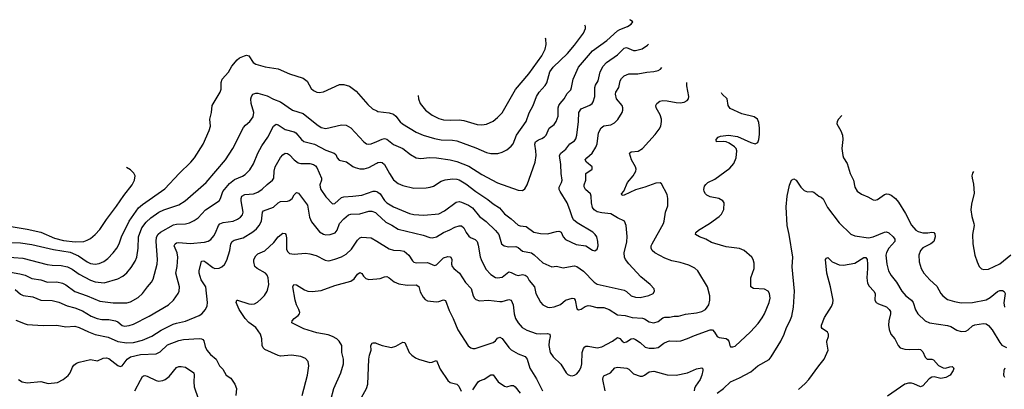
# Model space of a CAD drawing. Header units: inches. Extents: x 1305449 to 1407403, y 744709 to 841554.
# Tile 63 of 114: x 1346843 to 1355551, y 836244 to 839509. Entities that reach past the tile are written whole.
import ezdxf

# ---------------------------------------------------------------- set-up
doc = ezdxf.new("R2010")
doc.units = ezdxf.units.IN
doc.header["$MEASUREMENT"] = 0
doc.layers.add('B3843', color=7, linetype='Continuous')
doc.layers.add('B3853', color=7, linetype='Continuous')

msp = doc.modelspace()

# ---------------------------------------------------------------- linework, layer by layer
at = {"layer": 'B3843', "color": 6}
for points, elevation in [([(1346770, 837540.5), (1346850, 837536.4), (1346950, 837524.1), (1347140.3, 837480.3), (1347290, 837456.4), (1347363.6, 837423.6), (1347440.9, 837370), (1347470, 837355.9), (1347510, 837349.5), (1347545.2, 837354.8), (1347587.2, 837372.8), (1347621.6, 837398.4), (1347670.7, 837450), (1347701.2, 837490), (1347722.6, 837530), (1347742.6, 837590), (1347810, 837729), (1347893.5, 837846.5), (1347930, 837877.7), (1348126.5, 838013.5), (1348252.6, 838150), (1348356.6, 838250), (1348389.6, 838290), (1348466.7, 838410), (1348519.7, 838530), (1348529.9, 838570), (1348523.3, 838630), (1348538.7, 838690), (1348546.2, 838750), (1348615.8, 838870), (1348623.3, 838896.7), (1348626, 838953.9), (1348634.9, 838985.1), (1348690, 839046.9), (1348720.2, 839099.8), (1348765.2, 839154.8), (1348787.5, 839172.5), (1348830, 839191), (1348850, 839195.6), (1348869.5, 839189.5), (1348908.9, 839130), (1348930, 839116.6), (1349013.8, 839093.8), (1349130, 839073.8), (1349230, 839031.3), (1349350, 838993.8), (1349384.9, 838964.9), (1349420.7, 838900.7), (1349442.7, 838882.7), (1349470, 838870), (1349490, 838865.7), (1349530, 838870.5), (1349670, 838936.7), (1349710, 838937.4), (1349761, 838921), (1349818.6, 838878.6), (1349920.7, 838760.7), (1349962.8, 838722.8), (1350000, 838704.2)], 2200), ([(1346710, 837414.8), (1346870, 837401.1), (1347087, 837347), (1347130, 837340.4), (1347210, 837339), (1347266.3, 837326.3), (1347306.1, 837306.1), (1347370, 837260.7), (1347470, 837206.8), (1347510, 837192.2), (1347590, 837184.4), (1347710, 837219.7), (1347755.4, 837244.6), (1347790, 837274.2), (1347830, 837320.3), (1347864.5, 837375.5), (1347877.5, 837410), (1347890.3, 837490), (1347894.4, 837590), (1347922.9, 837670), (1347960.1, 837719.9), (1348001.4, 837758.6), (1348073.8, 837810), (1348117.5, 837830), (1348250, 837874), (1348307.6, 837910), (1348492.1, 838070), (1348664.1, 838270), (1348727.3, 838370), (1348823, 838557), (1348841.2, 838578.8), (1348878.8, 838610), (1348907.1, 838650), (1348913, 838690), (1348889.3, 838770), (1348887.2, 838810), (1348891.5, 838830), (1348905, 838850), (1348930, 838860.1), (1348950, 838859.2), (1349030, 838837.6), (1349086.9, 838806.9), (1349150, 838782.3), (1349255, 838710), (1349350, 838681.6), (1349470, 838583.7), (1349510, 838557.2), (1349550, 838548.7), (1349690, 838579.4), (1349730, 838576.7), (1349770, 838554.8), (1349887, 838430), (1349910, 838413.3), (1349930, 838409.3), (1349950, 838412.9), (1350000, 838433.1)], 2100), ([(1346730, 837283.3), (1346843.2, 837263.2), (1346890.7, 837250.7), (1346950, 837222.1), (1347030, 837212), (1347090, 837190.8), (1347170, 837193.3), (1347222.1, 837182.1), (1347250, 837168.1), (1347329.2, 837109.2), (1347440.9, 837070), (1347550, 837023), (1347670, 837008.8), (1347790, 837007.5), (1347824, 837016), (1347890, 837055.9), (1347930, 837089.1), (1347973.7, 837150), (1348009.3, 837190.7), (1348023.9, 837216.1), (1348059.3, 837350), (1348061.1, 837390), (1348049, 837550), (1348053.3, 837586.7), (1348066.3, 837613.7), (1348087.3, 837632.7), (1348203.7, 837696.3), (1348230, 837701.6), (1348310, 837704.4), (1348345.2, 837714.8), (1348385.9, 837734.1), (1348420.7, 837759.3), (1348485.1, 837830), (1348608, 837910), (1348619.8, 837930), (1348640.7, 837990), (1348697.1, 838062.9), (1348741.8, 838098.2), (1348812.8, 838127.2), (1348838, 838142), (1348878.7, 838181.3), (1348910, 838235.9), (1348950, 838330), (1348985.4, 838394.6), (1349035.9, 838470), (1349087.7, 838570), (1349110, 838586.8), (1349130, 838581.4), (1349190, 838540), (1349270, 838518.6), (1349285.7, 838510), (1349335.2, 838450), (1349354.4, 838434.4), (1349450, 838409.7), (1349550, 838357.1), (1349625, 838330), (1349637.9, 838317.9), (1349651.8, 838290), (1349669.5, 838269.5), (1349733.3, 838253.3), (1349790, 838212.1), (1349810, 838202.6), (1349852.5, 838192.5), (1349890, 838190.3), (1349930, 838203.5), (1350000, 838241.7)], 2000), ([(1346804.1, 837124.1), (1346850, 837085.4), (1346873.2, 837073.2), (1346960.2, 837060.2), (1347030, 837031.5), (1347130, 837029.1), (1347190, 837013.7), (1347261.8, 836981.8), (1347330, 836963.5), (1347398.1, 836938.1), (1347473.6, 836890), (1347528.3, 836868.3), (1347570, 836861.9), (1347630, 836861.1), (1347690, 836847.4), (1347710, 836840.2), (1347750, 836808.7), (1347770, 836802), (1347810, 836807.2), (1347850, 836819.6), (1347987.7, 836890), (1348159.1, 836990), (1348203.1, 837030), (1348244.9, 837090), (1348253.7, 837110), (1348256.3, 837150), (1348224.5, 837270), (1348235.3, 837330), (1348240.6, 837410), (1348234, 837450), (1348209.4, 837510), (1348216.4, 837530), (1348230, 837538.1), (1348250, 837540.3), (1348350, 837531.5), (1348476.6, 837543.4), (1348508.2, 837551.8), (1348532.8, 837567.2), (1348560.9, 837599.1), (1348575.3, 837624.7), (1348600.2, 837690), (1348614.1, 837705.9), (1348642.8, 837717.2), (1348730, 837730.6), (1348770, 837747.6), (1348795.3, 837764.7), (1348813.5, 837786.5), (1348819.8, 837810), (1348801.8, 837910), (1348800.6, 837930), (1348807.6, 837950), (1348833.8, 837966.2), (1348910, 837971.1), (1348950, 837986), (1348988.2, 838011.8), (1349030, 838052.5), (1349077.9, 838090), (1349090, 838110), (1349092.8, 838170), (1349103.6, 838210), (1349148.5, 838291.5), (1349170, 838316.5), (1349190, 838329.4), (1349210, 838326.4), (1349230, 838314.2), (1349270.1, 838270), (1349304.7, 838244.7), (1349330, 838239), (1349410, 838239.3), (1349442.7, 838230), (1349458.8, 838218.8), (1349470, 838204), (1349513.2, 838110), (1349511.3, 838090), (1349498.1, 838050), (1349498.9, 838030), (1349507.3, 838010), (1349550, 837944.5), (1349610, 837881.1), (1349630, 837884.1), (1349690, 837937.3), (1349710, 837944.8), (1349790, 837948.9), (1349870, 837960.1), (1349970, 837993.3), (1349990, 837994), (1350000, 837990.3)], 1900), ([(1346606.1, 837710), (1346910, 837657.1), (1347028.4, 837631.6), (1347150, 837579.3), (1347230, 837558), (1347333.1, 837546.9), (1347410, 837550.7), (1347440.1, 837559.9), (1347470, 837576.5), (1347509.3, 837610.7), (1347550, 837656.1), (1347610, 837743.4), (1347699.4, 837860.6), (1347763.4, 837956.6), (1347837.2, 838050), (1347857.7, 838090), (1347863, 838130), (1347853.6, 838153.6), (1347822.2, 838182.2), (1347786, 838202)], 2300), ([(1346810, 836854.9), (1346890, 836822.5), (1346910, 836817.1), (1347050, 836807.6), (1347170, 836811.7), (1347250, 836795.9), (1347330, 836802), (1347370, 836789.3), (1347450, 836750.9), (1347510, 836728.4), (1347625.5, 836705.5), (1347710, 836666.2), (1347790, 836653.4), (1347850, 836657.8), (1347930, 836678.1), (1348010, 836712.4), (1348095.1, 836764.9), (1348200.8, 836819.2), (1348230, 836829.3), (1348310, 836845.4), (1348430, 836894.7), (1348453.3, 836910), (1348486.8, 836950), (1348499.9, 836979.9), (1348503.8, 837010), (1348487.6, 837150), (1348448.4, 837210), (1348430.4, 837270), (1348430.4, 837290), (1348450, 837377.2), (1348470, 837379.1), (1348490, 837368), (1348550, 837318.6), (1348570, 837310.1), (1348607.1, 837312.9), (1348630, 837325.9), (1348652.7, 837347.3), (1348674.6, 837385.4), (1348700.3, 837470), (1348708.8, 837530), (1348720.7, 837550), (1348739.1, 837560.9), (1348819.3, 837580.7), (1348905.1, 837634.9), (1348938.2, 837661.8), (1348961.9, 837690), (1348982.5, 837730), (1348989.5, 837810), (1349000.3, 837819.7), (1349086.4, 837853.6), (1349130, 837892), (1349150, 837902.4), (1349210, 837905.7), (1349230, 837912.4), (1349251.5, 837930), (1349270, 837961.3), (1349290, 837981.1), (1349310, 837976.6), (1349389.4, 837870), (1349405.4, 837765.4), (1349422.6, 837722.6), (1349495.7, 837635.7), (1349530, 837614.9), (1349549.9, 837609.9), (1349590, 837611), (1349633.1, 837626.9), (1349650, 837650), (1349672.3, 837710), (1349710, 837751.3), (1349750, 837784.3), (1349770, 837790.8), (1349850, 837793.4), (1349930, 837818), (1349957.2, 837817.2), (1349990, 837804.4), (1350000, 837795.1)], 1800), ([(1349339.8, 836190), (1349389.1, 836370), (1349400.3, 836450), (1349392.7, 836490), (1349370, 836514.7), (1349330, 836535), (1349246.1, 836546.1), (1349150, 836537.4), (1349130, 836542.4), (1349010, 836596.7), (1348995.9, 836610), (1348987.2, 836630), (1348984.2, 836690), (1348971.4, 836730), (1348929.8, 836789.8), (1348870, 836835.4), (1348836.4, 836870), (1348784.9, 836950), (1348757.7, 837010), (1348762, 837030), (1348770, 837032), (1348870, 836997.9), (1348890, 836994.9), (1348920.6, 836999.4), (1348946.6, 837013.4), (1348978.3, 837041.7), (1349006.7, 837073.3), (1349030.2, 837110), (1349038.3, 837130), (1349045, 837170), (1349040.1, 837230), (1349031.7, 837251.7), (1349016.3, 837270), (1348943.7, 837310), (1348923.3, 837330), (1348912.2, 837370), (1348914.4, 837390), (1348930, 837422.4), (1348950, 837440.1), (1349011.8, 837468.2), (1349090, 837540.5), (1349128, 837592), (1349170, 837623.6), (1349190, 837619.6), (1349195.6, 837610), (1349201.8, 837581.8), (1349202.7, 837482.7), (1349210, 837461.4), (1349230, 837442.5), (1349270, 837436.2), (1349370, 837445.6), (1349410, 837441.1), (1349464.8, 837424.8), (1349544.9, 837384.9), (1349570, 837379.5), (1349590, 837380.8), (1349630, 837392.6), (1349690, 837414.5), (1349730, 837437.1), (1349777.8, 837482.2), (1349830, 837561.3), (1349850, 837580.8), (1349870, 837588), (1349950, 837581.7), (1350000, 837551.5)], 1700), ([(1349593.8, 836150), (1349622.4, 836250), (1349683.6, 836390), (1349706.9, 836470), (1349707.9, 836510), (1349692, 836570), (1349691.9, 836630), (1349668.1, 836670), (1349646.2, 836690), (1349610, 836711.3), (1349570, 836723.9), (1349470, 836741.9), (1349356.8, 836776.8), (1349250.8, 836830), (1349253.3, 836850), (1349270.6, 836870), (1349305.6, 836894.4), (1349318.4, 836910), (1349319.1, 836920.9), (1349311.4, 836950), (1349290.4, 836990.4), (1349280, 837030), (1349259.3, 837150), (1349267.3, 837170), (1349290, 837166.3), (1349361.9, 837121.9), (1349390, 837110.7), (1349430, 837108.3), (1349510, 837115.8), (1349630, 837160.5), (1349770, 837198.5), (1349799.7, 837220.3), (1349830, 837260.4), (1349850, 837275), (1349870, 837267.5), (1349883.1, 837243.1), (1349903.5, 837223.5), (1349930, 837214.9), (1350000, 837219.4)], 1600), ([(1346830.8, 836330), (1346864.3, 836310), (1346910, 836301.7), (1347030, 836313.6), (1347095.8, 836295.8), (1347175.7, 836304.3), (1347226.9, 836330), (1347270, 836364.3), (1347290, 836388.9), (1347310, 836440.5), (1347321.7, 836458.3), (1347345.6, 836474.4), (1347370, 836482.4), (1347470, 836506), (1347530, 836494.4), (1347580.3, 836519.7), (1347610, 836522.6), (1347630, 836514.5), (1347710, 836453.4), (1347730, 836445.9), (1347750, 836452.4), (1347792.4, 836510), (1347821.8, 836530), (1347910, 836552.4), (1348050, 836558.4), (1348084, 836576.1), (1348150, 836635.2), (1348250, 836675.1), (1348290, 836682.9), (1348430, 836691.8), (1348450, 836690), (1348462.5, 836682.5), (1348471.3, 836671.3), (1348482.1, 836622.1), (1348496.9, 836590), (1348531.1, 836551.1), (1348581.4, 836510), (1348610, 836451.2), (1348640.8, 836420.8), (1348669.3, 836370), (1348710, 836342.4), (1348745.8, 836290), (1348759.2, 836250), (1348755.1, 836190)], 1700), ([(1350000, 835849.9), (1349986.7, 835866.7), (1349960.6, 835910), (1349953.8, 835930), (1349946.9, 835990), (1349927.6, 836050), (1349910, 836075.5), (1349872.6, 836110), (1349864.7, 836130), (1349867.2, 836170), (1349909.7, 836250.3), (1349921.5, 836290), (1349930, 836511), (1349935.3, 836544.7), (1349950.5, 836589.5), (1349949.5, 836630), (1349960.2, 836650), (1349970, 836655.7), (1349990, 836653.5), (1350000, 836649.5)], 1500), ([(1347860.3, 836230), (1347910, 836325.8), (1347930, 836357), (1347938.7, 836361.3), (1347950, 836365.6), (1347970, 836360.7), (1348050, 836320.5), (1348070, 836316.9), (1348110, 836321.6), (1348130, 836330.3), (1348163.7, 836356.3), (1348230, 836435.1), (1348250, 836444.3), (1348270, 836445.6), (1348310, 836439), (1348381.7, 836390), (1348386.9, 836370), (1348381.6, 836310), (1348385.6, 836265.6), (1348422.3, 836162.3)], 1600)]:
    msp.add_lwpolyline(points, dxfattribs=dict(at, elevation=elevation))
at = {"layer": 'B3853', "color": 6}
for points, elevation in [([(1350000, 838433.1), (1350050, 838453.3), (1350070, 838458.2), (1350090, 838454.3), (1350150, 838407.7), (1350232.3, 838372.3), (1350299.2, 838319.2), (1350350, 838288.6), (1350390, 838281.7), (1350468.1, 838291.9), (1350529.8, 838290.2), (1350651.1, 838271.1), (1350710, 838256.5), (1350814.4, 838214.3), (1350930, 838140.6), (1351070, 838067.6), (1351250, 838003.7), (1351290, 837999), (1351310, 838014.7), (1351330, 838049.5), (1351400.5, 838250), (1351409.7, 838310.3), (1351408.4, 838350), (1351398.7, 838410), (1351405.7, 838430), (1351430, 838447.9), (1351461.6, 838458.4), (1351485.7, 838474.3), (1351497.9, 838490), (1351526.2, 838550), (1351570, 838584.7), (1351588, 838610), (1351603.9, 838656.1), (1351605.4, 838730), (1351610.6, 838750), (1351622.1, 838770), (1351658.8, 838810), (1351683.4, 838856.6), (1351716.2, 838890), (1351724.5, 838910), (1351736.9, 838983.1), (1351784.2, 839090), (1351910, 839232.8), (1352035.3, 839324.7), (1352128.7, 839411.3), (1352150, 839424), (1352218.8, 839450), (1352250.6, 839470), (1352265.8, 839490), (1352246.3, 839506.3), (1352239.1, 839509)], 2100), ([(1350000, 838704.2), (1350010, 838699.2), (1350110, 838686), (1350150, 838674.4), (1350170, 838657.4), (1350207.5, 838607.5), (1350229.1, 838589.1), (1350350, 838516.2), (1350410, 838489.7), (1350510, 838458.7), (1350570, 838446.6), (1350670, 838445.2), (1350710, 838438.8), (1350877, 838377), (1350970, 838335), (1351010, 838326.2), (1351072.3, 838327.7), (1351110, 838339.7), (1351150, 838360.4), (1351189.2, 838390.8), (1351207.1, 838412.9), (1351236, 838490), (1351320.8, 838610), (1351350, 838687.3), (1351384, 838750), (1351412.4, 838830), (1351438, 838870), (1351490, 838927.4), (1351504.1, 838950), (1351532.2, 839050), (1351562.2, 839090), (1351687.5, 839210), (1351750, 839284.8), (1351829.7, 839390), (1351847.6, 839430), (1351847.2, 839450), (1351840.6, 839461)], 2200), ([(1350367.8, 838838.1), (1350370.8, 838810), (1350384.2, 838770), (1350431.5, 838710), (1350490, 838666.7), (1350550, 838636.8), (1350590, 838624.7), (1350650, 838620.7), (1350730, 838625.6), (1350770, 838618.7), (1350890, 838584.7), (1350930, 838580.3), (1350970, 838585.8), (1351030, 838611.4), (1351070, 838644.3), (1351110, 838687.4), (1351226.9, 838893.1), (1351346.9, 839030), (1351460, 839190), (1351489.9, 839250), (1351499.5, 839290), (1351496.1, 839336.1), (1351492.7, 839345.7)], 2300), ([(1350000, 838241.7), (1350010, 838247.2), (1350030, 838250.9), (1350050, 838247.2), (1350070.4, 838230), (1350112.5, 838150), (1350150, 838095.5), (1350190, 838062.1), (1350230, 838044.7), (1350330, 838021.2), (1350436.5, 838023.5), (1350471.7, 838028.3), (1350501.7, 838038.3), (1350570, 838082.7), (1350604.4, 838095.6), (1350670, 838104.6), (1350710, 838100.6), (1350730, 838093.9), (1350790, 838058.1), (1350876, 837990), (1350981.9, 837921.9), (1351030, 837883.4), (1351087, 837847), (1351130, 837793.9), (1351189.2, 837749.2), (1351250, 837694.4), (1351270, 837687.7), (1351321.8, 837681.8), (1351390, 837632.3), (1351450, 837619.4), (1351510, 837616), (1351590, 837638), (1351610, 837642), (1351619, 837639), (1351631.8, 837631.8), (1351650.8, 837590), (1351670, 837567.7), (1351763.7, 837523.7), (1351850.7, 837510.7), (1351910, 837471.6), (1351930, 837468.2), (1351950, 837481), (1351959.2, 837510), (1351956.6, 837550), (1351946.1, 837590), (1351931.6, 837611.6), (1351910.6, 837630.6), (1351773.4, 837713.4), (1351741.3, 837741.3), (1351727.8, 837767.8), (1351709.4, 837829.4), (1351684.9, 837890), (1351622.4, 837990), (1351615.1, 838010), (1351614.8, 838030), (1351634.4, 838070), (1351639.2, 838090), (1351632, 838150), (1351630.2, 838230), (1351617.2, 838310), (1351628.7, 838330), (1351673.5, 838366.5), (1351708.7, 838411.3), (1351750, 838439.7), (1351762.1, 838457.9), (1351770.7, 838489.3), (1351786.4, 838610), (1351789, 838690), (1351810, 838721.5), (1351885.5, 838754.5), (1351906.2, 838770), (1351916.1, 838783.9), (1351928.5, 838831.5), (1351930.9, 838910), (1351936.8, 838930), (1351959.8, 838970), (1351975.7, 839050), (1352002.4, 839097.6), (1352033.8, 839130), (1352130, 839197.3), (1352190, 839258.2), (1352210, 839263), (1352270, 839238.5), (1352290, 839235.6), (1352347.5, 839252.5), (1352395.8, 839284.2), (1352404.6, 839293.6)], 2000), ([(1350000, 837990.3), (1350010, 837986.6), (1350030, 837970), (1350070, 837911.4), (1350090, 837891.2), (1350150, 837854.8), (1350290, 837796), (1350330, 837788.2), (1350417.3, 837782.7), (1350550, 837792.8), (1350599.6, 837820.4), (1350701.9, 837898.1), (1350730, 837902.3), (1350750, 837896.5), (1350811.8, 837870), (1350848, 837848), (1350910, 837771.6), (1350967.3, 837727.3), (1351050, 837645.6), (1351079.1, 837610), (1351103.2, 837530), (1351126.2, 837510), (1351170, 837502.2), (1351230, 837505.4), (1351250, 837497.2), (1351290, 837464.9), (1351370, 837448.9), (1351393.2, 837433.2), (1351470, 837361.9), (1351550, 837324.9), (1351590, 837330.7), (1351650, 837318.2), (1351730, 837332.6), (1351750, 837333.8), (1351770, 837328.3), (1351830, 837288.9), (1351923, 837190), (1351950, 837172.9), (1352190, 837118.8), (1352210, 837109), (1352250, 837069.2), (1352290, 837057.3), (1352330, 837054.9), (1352407.3, 837072.7), (1352446, 837090), (1352457.6, 837110), (1352453.6, 837130), (1352420.2, 837170), (1352336.8, 837236.8), (1352230, 837352.3), (1352201, 837390), (1352192.5, 837410), (1352190.2, 837450), (1352212.1, 837547.9), (1352214.1, 837594.1), (1352205.8, 837690), (1352190.8, 837730), (1352130, 837759), (1352070, 837794.8), (1351990, 837801.9), (1351950, 837812.4), (1351922.2, 837830), (1351908.9, 837848.9), (1351901.2, 837890), (1351897.9, 837950), (1351890.7, 837970), (1351847.8, 838010), (1351833.8, 838033.8), (1351833.9, 838050), (1351849, 838090), (1351850.2, 838149.8), (1351906.1, 838190), (1351907.2, 838210), (1351855.4, 838250), (1351844.9, 838270), (1351859.4, 838290), (1351907.3, 838330), (1351937.6, 838382.4), (1351948.9, 838411.1), (1351961.7, 838510), (1351984.9, 838555.1), (1352010, 838571.7), (1352070, 838581), (1352102.4, 838597.6), (1352132.2, 838627.8), (1352171.8, 838690), (1352178.3, 838710), (1352177.9, 838730), (1352169.9, 838750), (1352122.5, 838810), (1352110.8, 838850), (1352116.5, 838870), (1352141.2, 838910), (1352154, 838970), (1352165.1, 838990), (1352190, 839012.2), (1352230, 839030.7), (1352310, 839031.7), (1352390, 839046.8), (1352450, 839051), (1352490, 839061.8), (1352510, 839073.5), (1352520.8, 839085.8)], 1900), ([(1350000, 837795.1), (1350080.5, 837720.5), (1350135.3, 837695.3), (1350190, 837657.7), (1350410, 837606.3), (1350470, 837585.6), (1350490, 837583.2), (1350530, 837591.3), (1350590, 837628.5), (1350647.6, 837652.4), (1350690, 837675.8), (1350730, 837688), (1350750, 837686.6), (1350769.7, 837670), (1350790.2, 837630.2), (1350816.5, 837596.5), (1350830, 837585.4), (1350870, 837568.5), (1350889, 837549), (1350898.5, 837518.5), (1350914.9, 837414.9), (1350924, 837390), (1350966.1, 837306.1), (1351010, 837256.9), (1351050, 837232.6), (1351070, 837228.6), (1351110, 837233.6), (1351170, 837281.2), (1351190, 837276.7), (1351230, 837253.8), (1351250, 837250.5), (1351290, 837257.3), (1351313.4, 837253.4), (1351330, 837240.1), (1351350, 837206.2), (1351394.5, 837150), (1351408.7, 837088.7), (1351450, 837013.4), (1351470, 836989.7), (1351509.8, 836969.8), (1351530, 836967.4), (1351570, 836971.7), (1351626.8, 836993.2), (1351670, 837030.9), (1351730, 837049.3), (1351747.1, 837047.1), (1351756.9, 837030), (1351770, 836954), (1351786.3, 836946.3), (1351810, 836951.7), (1351845.3, 836974.7), (1351870, 836983.5), (1351890, 836982.3), (1351945.7, 836965.7), (1352010, 836967.5), (1352056.3, 836950), (1352130, 836902.9), (1352196.7, 836896.7), (1352258.3, 836878.3), (1352350, 836873.3), (1352370, 836866.3), (1352410, 836838.7), (1352450, 836830.5), (1352490, 836841.7), (1352530, 836874), (1352550, 836881.5), (1352590, 836882), (1352630, 836890.5), (1352670, 836889.8), (1352730, 836908.8), (1352830, 836918.6), (1352876.6, 836930), (1352907, 836950), (1352936.6, 836990), (1352946.9, 837030), (1352946.8, 837070), (1352924.6, 837150), (1352840.2, 837290), (1352813.4, 837313.4), (1352760.5, 837340.5), (1352685.1, 837365.1), (1352610, 837379.6), (1352550, 837401.2), (1352459, 837450), (1352436.5, 837470), (1352427.2, 837490), (1352429, 837510), (1352437.2, 837530), (1352536.8, 837710), (1352543.5, 837730), (1352554.2, 837810), (1352574.5, 837865.5), (1352576.1, 837930), (1352570, 837965.1), (1352519.1, 838059.1), (1352508.6, 838068.6), (1352470, 838066.1), (1352370.9, 838029.1), (1352290, 838005.7), (1352190, 837960.2), (1352170, 837955.6), (1352165, 837970), (1352184.6, 837995.4), (1352219.7, 838070), (1352268.1, 838130), (1352292.2, 838170), (1352294.6, 838190), (1352289.3, 838210), (1352255.2, 838270), (1352237.5, 838330), (1352250, 838341.8), (1352312.4, 838347.6), (1352350, 838370.2), (1352463.7, 838496.3), (1352497.7, 838542.3), (1352511.9, 838570), (1352520.3, 838610), (1352519.6, 838630), (1352506.8, 838670), (1352471.6, 838730), (1352469.4, 838750), (1352478.3, 838770), (1352505.6, 838790), (1352530, 838794.2), (1352570, 838792.4), (1352650, 838776.9), (1352685.3, 838774.7), (1352719.7, 838780.3), (1352745.9, 838794.1), (1352757.6, 838810), (1352760.6, 838830), (1352744, 838924), (1352743.5, 838954.2)], 1800), ([(1350000, 837551.5), (1350110, 837485), (1350150, 837474.3), (1350211, 837471), (1350243, 837463), (1350285.1, 837430), (1350318.2, 837378.2), (1350330, 837368.1), (1350350, 837360.8), (1350450, 837364.9), (1350510, 837337.4), (1350530, 837342.7), (1350590, 837406.3), (1350630, 837418), (1350650, 837414.5), (1350656.9, 837410), (1350663.8, 837390), (1350661.1, 837350), (1350666.8, 837330), (1350683.7, 837310), (1350732.1, 837270), (1350785.9, 837185.9), (1350835, 837135), (1350853.9, 837070), (1350864.6, 837050), (1350877.5, 837037.5), (1350910, 837026.4), (1350990.2, 837030.2), (1351090, 837018.9), (1351110, 837020.2), (1351170, 837036.4), (1351189.4, 837030), (1351207.1, 836990), (1351216, 836910), (1351228.6, 836870), (1351250.1, 836830), (1351288.1, 836790), (1351327.2, 836767.2), (1351410, 836736.9), (1351450, 836733.1), (1351510, 836737), (1351531.9, 836731.9), (1351535.7, 836710), (1351525.8, 836670), (1351522.5, 836630), (1351535.5, 836570), (1351561.8, 836530), (1351630, 836466.8), (1351676.1, 836390), (1351690, 836375.7), (1351710, 836365.8), (1351730, 836364), (1351750, 836368.9), (1351770, 836380.7), (1351794.8, 836410), (1351810, 836443.5), (1351815.8, 836470), (1351818.8, 836570), (1351830, 836603.9), (1351842.2, 836617.8), (1351850, 836624), (1351870, 836625.5), (1351950, 836610.8), (1351990, 836617.5), (1352084.7, 836670), (1352130, 836700.5), (1352150, 836692.8), (1352170, 836670.1), (1352190, 836657.4), (1352210, 836662), (1352250, 836688.9), (1352270, 836693), (1352290, 836684.9), (1352330, 836655.8), (1352375.7, 836615.7), (1352410, 836605.9), (1352453.3, 836606.7), (1352490, 836614.4), (1352539.6, 836650), (1352573.2, 836666.8), (1352590, 836671.1), (1352650, 836668.1), (1352690, 836672.9), (1352748.8, 836691.2), (1352810, 836720.4), (1352950, 836770.4), (1352970, 836770), (1352987.7, 836750), (1353010, 836709.8), (1353030, 836700.6), (1353091.5, 836691.5), (1353103.7, 836683.7), (1353114.1, 836670), (1353122.1, 836630), (1353130, 836619.8), (1353150, 836618.2), (1353170, 836625.5), (1353307.6, 836752.4), (1353374, 836826), (1353410, 836874.4), (1353430.3, 836910), (1353471.7, 837010), (1353479.5, 837050), (1353473.1, 837090), (1353462, 837110), (1353430, 837128), (1353333.4, 837133.4), (1353308, 837148), (1353308.4, 837230), (1353339.3, 837310), (1353338.3, 837358.3), (1353329.1, 837390), (1353316.6, 837410), (1353250, 837469.5), (1353210, 837488.6), (1353090, 837502.1), (1352990, 837530.6), (1352961.8, 837541.8), (1352911.4, 837571.4), (1352854.7, 837590), (1352818.5, 837610), (1352823.2, 837630), (1352846.4, 837650), (1352943.1, 837710), (1353029.4, 837770.6), (1353050, 837791.5), (1353070, 837831.8), (1353072.2, 837890), (1353061.2, 837910), (1353027.1, 837930), (1352950, 837943.9), (1352919.2, 837959.2), (1352907.1, 837970), (1352896.8, 837990), (1352893.1, 838010), (1352900.3, 838039.7), (1352910, 838054.4), (1352930, 838069.4), (1352990, 838099.9), (1353122.4, 838197.6), (1353159.9, 838240.1), (1353180.3, 838290), (1353185.9, 838350), (1353179.8, 838370), (1353166.1, 838386.1), (1353117.5, 838417.5), (1353090, 838428.8), (1353065.9, 838434.1), (1353005.7, 838430), (1353003.2, 838450), (1353021.6, 838470), (1353041.1, 838478.9), (1353111.7, 838488.3), (1353190, 838477.9), (1353310, 838423.6), (1353347.2, 838412.8), (1353370, 838425.5), (1353380.5, 838450), (1353386, 838494), (1353386.1, 838550), (1353380, 838600), (1353369.2, 838630), (1353337.8, 838650), (1353230, 838677.7), (1353125, 838725), (1353109.6, 838750), (1353100.3, 838810), (1353057.1, 838850), (1353051, 838864)], 1700), ([(1354114.6, 838661.4), (1354085.6, 838630), (1354073.5, 838610), (1354070.1, 838590), (1354106.3, 838526.3), (1354120.5, 838490), (1354122.4, 838450), (1354114.1, 838370), (1354122.3, 838310), (1354129.6, 838289.6), (1354160, 838240), (1354188.1, 838150), (1354216.5, 838090), (1354227.7, 838030), (1354250, 837994.2), (1354287.8, 837967.8), (1354344.1, 837944.1), (1354390, 837917.4), (1354410, 837914.7), (1354430, 837921.8), (1354490, 837965.6), (1354510, 837970), (1354530, 837967.9), (1354550, 837959.4), (1354588.3, 837930), (1354615.9, 837895.9), (1354676.4, 837796.4), (1354730, 837693.3), (1354769.7, 837650), (1354790, 837637.8), (1354830, 837626.3), (1354874.2, 837625.8), (1354911.3, 837631.3), (1354928.2, 837628.2), (1354936.5, 837616.5), (1354938.7, 837590), (1354927.2, 837550), (1354902.3, 837530), (1354830, 837493.9), (1354809.7, 837470), (1354796.1, 837430), (1354797.7, 837370), (1354816.9, 837310), (1354839.1, 837270), (1354893.5, 837210), (1354954.7, 837154.7), (1354990.5, 837090.5), (1355008.4, 837068.4), (1355050, 837037.8), (1355110, 837019.1), (1355170, 837009.1), (1355270, 837009.6), (1355390, 837035.2), (1355425.4, 837054.6), (1355490, 837107.9), (1355510, 837115.7), (1355535.4, 837115.4), (1355549.3, 837109.3), (1355557.4, 837090), (1355548, 837008), (1355553, 836970)], 1700), ([(1353012.2, 836210), (1353068.8, 836251.2), (1353130.4, 836309.6), (1353210, 836343.8), (1353310, 836397.4), (1353370.9, 836450), (1353470, 836506.5), (1353490.4, 836530), (1353574.5, 836670), (1353602.7, 836730), (1353624.4, 836790), (1353655.1, 836844.9), (1353671, 836890), (1353685.2, 836970), (1353695.3, 837110), (1353673.6, 837326.4), (1353681.1, 837410), (1353649.7, 837610), (1353631.2, 837691.2), (1353623.1, 837856.9), (1353631.6, 837950), (1353650, 838047), (1353670, 838090.1), (1353690, 838102.8), (1353710, 838091), (1353751.6, 838030), (1353781.2, 838001.3), (1353810, 837989.5), (1353850, 837992.3), (1353866.8, 837986.8), (1353910, 837950.1), (1353930, 837941.6), (1353947.6, 837927.6), (1353988.7, 837850), (1354090, 837715.3), (1354194.8, 837614.8), (1354230, 837600.6), (1354350, 837583.1), (1354390, 837592.2), (1354490, 837631.7), (1354510, 837633.8), (1354530, 837624.8), (1354566.8, 837590), (1354583, 837570), (1354581.8, 837550), (1354528.5, 837491.5), (1354510, 837452.3), (1354504.5, 837430), (1354510.6, 837350.6), (1354527.9, 837290), (1354550.3, 837250), (1354596.4, 837190), (1354643.3, 837110), (1354679.9, 837070), (1354730.1, 837030), (1354745.6, 837010), (1354765.9, 836945.9), (1354786.6, 836910), (1354850, 836850.1), (1354890.3, 836830.3), (1355050, 836808), (1355077.3, 836797.3), (1355130, 836765.1), (1355170, 836753.9), (1355210, 836758.1), (1355230, 836769.3), (1355270, 836803.9), (1355290, 836814.1), (1355365.6, 836825.6), (1355390, 836822.5), (1355410, 836807), (1355443.1, 836770), (1355510, 836657.5), (1355530, 836635), (1355570, 836613.6)], 1600), ([(1355277.8, 838168.7), (1355270, 838154.5), (1355264, 838130), (1355265.3, 838110), (1355277.1, 838057.1), (1355283.4, 837976.6), (1355260.4, 837879.6), (1355255.8, 837830), (1355263.1, 837770), (1355281.2, 837710), (1355283, 837690), (1355270, 837610), (1355273.4, 837530), (1355290.3, 837430), (1355310, 837370), (1355330, 837330), (1355350, 837309.3), (1355370, 837301.1), (1355410, 837305.1), (1355510, 837351.3), (1355607.9, 837432.1)], 1800), ([(1353730, 836242.4), (1353790, 836293.6), (1353822.5, 836330), (1353910, 836452), (1353958.8, 836510), (1353992.7, 836590), (1353981, 836658.9), (1353981.4, 836670), (1353997.5, 836710), (1353996.1, 836730), (1353987, 836750), (1353941, 836781), (1353933.9, 836790), (1353933, 836810), (1353961.3, 836878.7), (1354023.6, 836976.4), (1354034.4, 837005.6), (1354036.5, 837030), (1354013.1, 837150), (1353980.6, 837270), (1353970, 837390.4), (1353977, 837403), (1353990, 837407.1), (1354030, 837370.7), (1354043.6, 837363.6), (1354090, 837344.7), (1354130, 837340.3), (1354230, 837358.2), (1354310, 837408.6), (1354326.8, 837406.8), (1354336.8, 837390), (1354340.8, 837350), (1354341.8, 837310), (1354334, 837230), (1354341, 837181), (1354354.7, 837154.7), (1354398.4, 837110), (1354407.8, 837090), (1354406.4, 837030), (1354418.3, 837010), (1354437.5, 836997.5), (1354510, 836971.7), (1354533.3, 836950), (1354543.6, 836930), (1354543.2, 836910), (1354528.9, 836850), (1354526.4, 836810), (1354531.5, 836771.5), (1354548.6, 836730), (1354581.5, 836690), (1354612.1, 836630), (1354630.6, 836610.6), (1354670, 836597.3), (1354710, 836594.4), (1354790, 836599.5), (1354810, 836594.9), (1354830, 836575.1), (1354850, 836528.3), (1354870, 836511.3), (1354910, 836509.3), (1354924.1, 836504.1), (1354970, 836452.8), (1355010, 836434.1), (1355030, 836431.7), (1355070, 836443.1), (1355090, 836444.1), (1355103.5, 836430), (1355098.1, 836410), (1355072.4, 836367.6), (1355032.5, 836347.5), (1354990, 836338), (1354930, 836354.2), (1354909, 836351), (1354885.2, 836334.8), (1354830, 836274.6), (1354810, 836266.5), (1354750, 836293), (1354730, 836297.4), (1354703.2, 836296.8), (1354670, 836287.8), (1354517, 836183)], 1500), ([(1350000, 837219.4), (1350030, 837221.4), (1350070, 837236.8), (1350090, 837239.4), (1350110, 837228.8), (1350153.4, 837193.4), (1350194.6, 837174.6), (1350270, 837162.5), (1350350, 837165.6), (1350371.8, 837151.8), (1350384.1, 837104.1), (1350410, 837057.7), (1350430, 837036.9), (1350450, 837026.7), (1350530, 837017.3), (1350550, 837018.5), (1350590, 837035.3), (1350609.3, 837029.3), (1350639.9, 836939.9), (1350677.3, 836870), (1350718.2, 836770), (1350810, 836627.4), (1350833.1, 836610), (1350850, 836603.6), (1350870, 836603.6), (1351030, 836658.2), (1351050, 836671), (1351070, 836694.4), (1351090, 836703), (1351110, 836693.6), (1351170, 836612), (1351190, 836593.8), (1351250, 836558.4), (1351314.1, 836534.1), (1351330.6, 836510.6), (1351353.9, 836430), (1351415, 836335), (1351467.5, 836230)], 1600), ([(1350000, 836649.5), (1350050, 836629.3), (1350130, 836612.5), (1350170, 836625.4), (1350230, 836660.5), (1350250, 836656.5), (1350288.6, 836568.6), (1350310, 836545.8), (1350343.2, 836523.2), (1350370.4, 836510), (1350470, 836482), (1350490, 836482.1), (1350510, 836493.4), (1350530, 836497.8), (1350561.3, 836421.3), (1350630, 836321), (1350650, 836304.8), (1350710, 836288.6), (1350726.7, 836270), (1350747.5, 836227.5)], 1500), ([(1350850, 836238.2), (1350896.8, 836310), (1350910, 836319.1), (1350950, 836332.5), (1351010, 836371.7), (1351031.2, 836371.2), (1351073.5, 836310), (1351130, 836270.7), (1351150, 836266.2), (1351190, 836277.7), (1351210, 836277.3), (1351225.9, 836265.9), (1351269.2, 836210)], 1500), ([(1352021.3, 836230), (1352001.5, 836330), (1352003.2, 836350), (1352010, 836361.8), (1352069.5, 836390.5), (1352107.8, 836432.2), (1352130, 836437.9), (1352211.4, 836431.4), (1352230, 836421.1), (1352270, 836379), (1352330, 836358.6), (1352350, 836360), (1352370, 836369.1), (1352410, 836396.9), (1352450, 836404.4), (1352570, 836371.4), (1352650, 836369.4), (1352750, 836388.9), (1352830, 836425.4), (1352874.5, 836434.5), (1352884.2, 836424.2), (1352885.9, 836410), (1352877, 836370), (1352860.1, 836330), (1352819.4, 836270), (1352810.1, 836250), (1352808.6, 836230)], 1600), ([(1355556.6, 836430), (1355546, 836410), (1355544.4, 836370), (1355551.5, 836350)], 1600)]:
    msp.add_lwpolyline(points, dxfattribs=dict(at, elevation=elevation))

doc.saveas('drawing.dxf')
